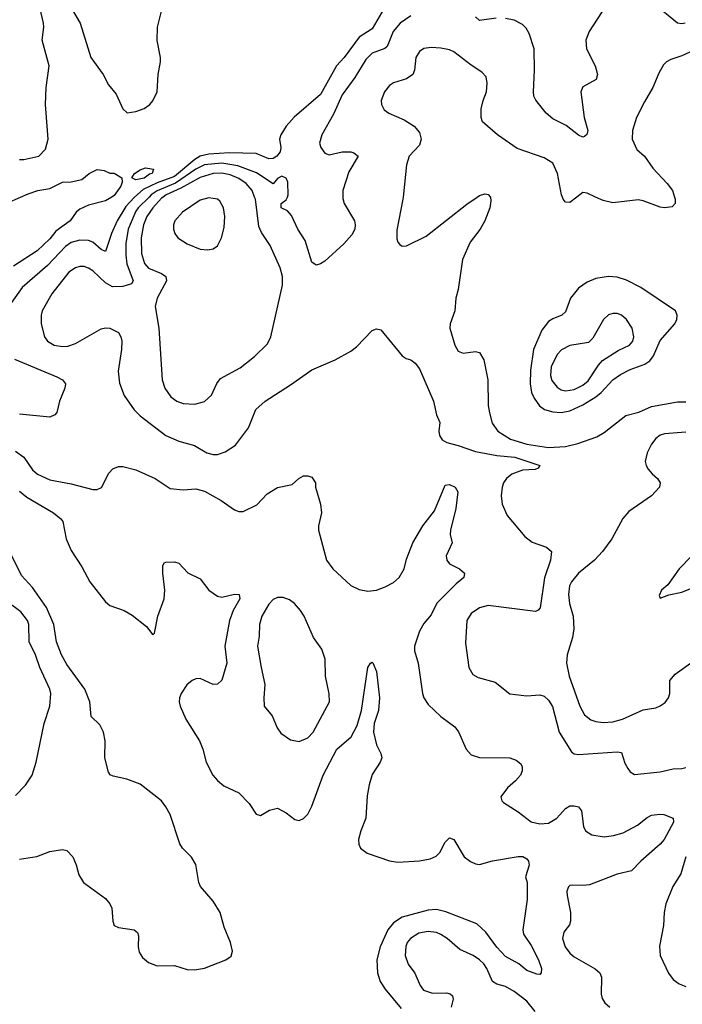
# Model space of a CAD drawing. Header units: inches. Extents: x 1649636 to 1815363, y 506543 to 641975.
# Tile 105 of 256: x 1705210 to 1708293, y 556243 to 560825. Entities that reach past the tile are written whole.
import ezdxf

# ---------------------------------------------------------------- set-up
doc = ezdxf.new("R2010")
doc.units = ezdxf.units.IN
doc.header["$MEASUREMENT"] = 0
doc.layers.add('B7505', color=7, linetype='Continuous')
doc.layers.add('B7506', color=7, linetype='Continuous')

msp = doc.modelspace()

# ---------------------------------------------------------------- linework, layer by layer
at = {"layer": 'B7505', "color": 5}
for points, elevation in [([(1705150, 559971.6), (1705214.6, 560000)], 420), ([(1705744.7, 560000), (1705742.2, 559997.8), (1705704.6, 559955.4), (1705664.4, 559890), (1705637.5, 559830), (1705610, 559746.6), (1705590, 559755.3), (1705550, 559789.3), (1705530, 559797.7), (1705490, 559798.8), (1705450, 559788.1), (1705423.7, 559770), (1705338.9, 559681.1), (1705221.7, 559578.3), (1705171.4, 559510)], 440), ([(1705639, 560000), (1705610, 559982), (1705530, 559962.4), (1705490, 559942.9), (1705473.4, 559930), (1705444.9, 559890), (1705378.5, 559841.5), (1705350, 559805.3), (1705292.1, 559750), (1705181.1, 559678.9)], 420), ([(1705812.3, 560000), (1705761, 559950), (1705750, 559933.7), (1705714.4, 559850), (1705703.6, 559783.6), (1705703.3, 559730), (1705708.7, 559688.7), (1705738.9, 559610), (1705730, 559595.4), (1705690, 559583.4), (1705642.5, 559582.5), (1705610, 559600.6), (1705550, 559656), (1705530, 559669), (1705510, 559676.3), (1705490, 559677), (1705470, 559671.3), (1705439.3, 559650), (1705359.3, 559550), (1705315.5, 559470), (1705310.2, 559450), (1705310.2, 559409.7), (1705326, 559350), (1705340.3, 559330), (1705370, 559311.3), (1705410, 559304.6), (1705433.8, 559306.2), (1705470, 559318.2), (1705590, 559387.3), (1705610, 559391.4), (1705630, 559389.1), (1705669.3, 559369.3), (1705680.8, 559350), (1705684.7, 559330), (1705683.5, 559290), (1705667.7, 559190), (1705674, 559134), (1705697, 559077), (1705742.7, 559010), (1705770, 558982), (1705890.7, 558890.7), (1705950, 558863.5), (1706023.1, 558843.1), (1706080.4, 558810), (1706110, 558801.6), (1706130, 558802.6), (1706165.6, 558814.4), (1706214.8, 558845.2), (1706274.6, 558925.4), (1706309.1, 559010.9), (1706351.8, 559050), (1706470, 559125.5), (1706570, 559196.1), (1706678.3, 559241.7), (1706750, 559282.8), (1706776.4, 559303.6), (1706850, 559379.1), (1706870, 559386.8), (1706890, 559382.8), (1706990, 559260.7), (1707008.5, 559248.5), (1707030, 559242.4), (1707050, 559227), (1707070, 559201.1), (1707135, 559050), (1707150, 558986.8), (1707164.4, 558950), (1707160.3, 558910), (1707163.7, 558890), (1707174.9, 558870), (1707197.6, 558857.6), (1707250, 558844.4), (1707330, 558815.6), (1707430, 558796.6), (1707514, 558790), (1707630.6, 558750), (1707622, 558738), (1707608.5, 558731.5), (1707550, 558729.3), (1707499.7, 558710), (1707475.4, 558690), (1707461.6, 558670), (1707454.4, 558650), (1707449.4, 558609.4), (1707454.5, 558570), (1707477.8, 558517.8), (1707559.7, 558419.7), (1707594.6, 558394.6), (1707660.7, 558370), (1707684.9, 558350), (1707680.2, 558310), (1707652.3, 558227.7), (1707631.2, 558088.8), (1707622.3, 558077.7), (1707610, 558071.5), (1707390, 558099.2), (1707350, 558088.4), (1707310, 558061.7), (1707290.2, 558029.8), (1707284.3, 557924.3), (1707299.6, 557810), (1707318.6, 557778.6), (1707343.4, 557763.4), (1707422.2, 557742.2), (1707490, 557688.5), (1707570, 557678.9), (1707630, 557682.8), (1707650, 557676.5), (1707670, 557658.9), (1707688.3, 557628.3), (1707720.7, 557510), (1707777.8, 557417.8), (1707789.4, 557409.4), (1707810, 557405.2), (1707990, 557418.8), (1708010, 557415.3), (1708026, 557366), (1708039.9, 557339.9), (1708050, 557324.9), (1708070, 557312.7), (1708190, 557324.9), (1708250, 557339), (1708290, 557340.3), (1708310, 557344.9)], 460), ([(1705877.7, 560000), (1705870, 559994.5), (1705829.5, 559950), (1705801.9, 559910), (1705785.6, 559870), (1705774.7, 559810), (1705776.7, 559736.7), (1705790.4, 559690.4), (1705810, 559669.6), (1705870, 559644.6), (1705890.1, 559630), (1705892.8, 559610), (1705850.1, 559530), (1705840.2, 559490), (1705857.4, 559390), (1705873.6, 559150), (1705884.9, 559110), (1705913.7, 559070), (1705941.6, 559050), (1705970, 559038.5), (1706024.6, 559035.4), (1706070, 559048.7), (1706101.8, 559078.2), (1706127.5, 559132.5), (1706144.9, 559155.1), (1706235.5, 559204.5), (1706302, 559258), (1706363, 559317), (1706378.3, 559350), (1706432.8, 559590), (1706432.4, 559630), (1706422.2, 559670), (1706374.9, 559774.9), (1706335.6, 559835.6), (1706323.2, 559863.2), (1706306.9, 559990), (1706303.2, 560000)], 480), ([(1706713, 560000), (1706713, 559993), (1706719.1, 559970), (1706767.9, 559890), (1706771.5, 559870), (1706769.1, 559850), (1706755.9, 559824.1), (1706718.3, 559781.7), (1706630, 559702.2), (1706610, 559688.5), (1706590, 559683.1), (1706570, 559696.9), (1706538, 559798), (1706504.1, 559850), (1706474.8, 559914.8), (1706456.1, 559936.1), (1706426.6, 559950), (1706426.3, 559970), (1706450, 559987), (1706455.6, 560000)], 460), ([(1706993.6, 560000), (1706992.4, 559990), (1706965.3, 559845.3), (1706965.5, 559805.5), (1706969.4, 559789.4), (1706978.9, 559778.9), (1706990, 559771.7), (1707010, 559772.4), (1707101.5, 559818.5), (1707290, 559967.2), (1707338.6, 560000)], 480), ([(1707399.8, 559999.9), (1707402.8, 559982.8), (1707398, 559950), (1707374, 559890), (1707352.4, 559850), (1707305.7, 559790), (1707270.3, 559710), (1707250.4, 559570), (1707239.3, 559530), (1707235.3, 559470), (1707213.1, 559410), (1707211.7, 559390), (1707234.9, 559310), (1707250, 559282.8), (1707273.2, 559273.2), (1707330, 559281.3), (1707350, 559276.4), (1707370, 559243), (1707388.7, 559150), (1707389.4, 559030), (1707395.7, 558995.7), (1707408.4, 558948.4), (1707434.4, 558910), (1707493.1, 558873.1), (1707570, 558849.4), (1707670, 558833.8), (1707750, 558839.7), (1707807.5, 558852.5), (1707895.6, 558884.4), (1707930, 558905), (1708030, 558982.8), (1708090, 558999.2), (1708150, 559025.5), (1708270, 559046.4), (1708310, 559046.7)], 480), ([(1707802.1, 560000), (1707770, 559975.4), (1707750, 559976.9), (1707738.9, 559990), (1707735, 560000)], 480), ([(1708256.5, 560000), (1708259.7, 559990), (1708259.1, 559970), (1708245.2, 559954.8), (1708210.2, 559949.8), (1708190, 559953.3), (1708110, 559982.9), (1708087.2, 559987.2), (1707970, 559972.6), (1707924.6, 559984.6), (1707889.6, 560000)], 480), ([(1705186, 559246), (1705383.2, 559163.2), (1705408.7, 559150), (1705423.1, 559130), (1705420.2, 559110), (1705395.8, 559050), (1705382.3, 558997.7), (1705374.3, 558985.7), (1705350, 558976.3), (1705210, 558988.9)], 440), ([(1708310, 558905.6), (1708210, 558898), (1708190, 558892), (1708170, 558875.8), (1708150.2, 558850), (1708129.4, 558810), (1708120.7, 558770), (1708124.9, 558750), (1708134.2, 558734.2), (1708151.9, 558711.9), (1708178, 558690), (1708190.3, 558670.3), (1708186.7, 558650), (1708150, 558609.7), (1708043.4, 558536.6), (1708016, 558504), (1707964.7, 558410), (1707922.2, 558350), (1707884.7, 558310), (1707810.1, 558250), (1707777, 558210), (1707767.8, 558190), (1707762.9, 558150), (1707768.7, 558108.7), (1707785.1, 558050), (1707788.3, 557990), (1707782.7, 557950), (1707757.5, 557870), (1707754.1, 557830), (1707766.9, 557770), (1707816.8, 557630), (1707837.1, 557590), (1707867.1, 557567.1), (1707890, 557558.6), (1707925, 557555), (1707970, 557557.8), (1708014, 557570), (1708110, 557613.2), (1708170, 557623.2), (1708190, 557631.7), (1708212.4, 557647.6), (1708228.3, 557670), (1708234.5, 557690), (1708234.5, 557750), (1708260.2, 557779.8), (1708342.2, 557837.8)], 480), ([(1705190, 558817.6), (1705229.4, 558789.4), (1705270.3, 558730), (1705292.4, 558710), (1705350, 558684.2), (1705450, 558665.3), (1705550, 558638.7), (1705570, 558639.3), (1705591.1, 558648.9), (1705625.1, 558714.9), (1705644.2, 558735.8), (1705670, 558745.5), (1705690, 558746), (1705750, 558730.3), (1705840.5, 558690), (1705910, 558643.7), (1705970, 558637.8), (1706030, 558641.7), (1706070, 558631.7), (1706148.1, 558588.1), (1706210, 558544), (1706230, 558537.3), (1706250, 558537.3), (1706313, 558567), (1706361, 558619), (1706410, 558648.4), (1706478.4, 558661.6), (1706509.5, 558690.5), (1706530, 558702.8), (1706550, 558702.8), (1706570, 558696), (1706586, 558670), (1706586.8, 558650), (1706610.4, 558570.4), (1706614.9, 558530), (1706600.7, 558470), (1706601, 558450), (1706637.6, 558310), (1706666.7, 558270), (1706750, 558191.7), (1706790, 558172.8), (1706830, 558166), (1706870, 558170.3), (1706910, 558186.2), (1706950, 558205.8), (1706976.2, 558230), (1706999.1, 558270), (1707010, 558315.5), (1707039.3, 558390), (1707086.4, 558470), (1707139.7, 558540.3), (1707190, 558658.8), (1707210, 558662.4), (1707236.3, 558650), (1707248.4, 558628.4), (1707239, 558550), (1707214, 558450), (1707213.6, 558430), (1707222, 558390), (1707194.3, 558330), (1707197.4, 558310), (1707210, 558292.4), (1707256.3, 558270), (1707279.3, 558250), (1707276.5, 558230), (1707240.1, 558199.9), (1707150.2, 558110), (1707123.8, 558056.2), (1707090, 558014.8), (1707070, 557979.8), (1707047.5, 557910), (1707047.4, 557887.4), (1707063.9, 557830), (1707083.5, 557690), (1707090.2, 557670), (1707110, 557638.7), (1707170, 557582.4), (1707235.2, 557535.2), (1707251.3, 557511.3), (1707287, 557430), (1707310, 557404.4), (1707350, 557391.6), (1707490.2, 557390.2), (1707519.4, 557379.4), (1707541.8, 557361.8), (1707547.9, 557347.9), (1707547.3, 557330), (1707540.2, 557310), (1707517.1, 557282.9), (1707479, 557250), (1707448.5, 557208.5), (1707453.4, 557190), (1707461.7, 557181.7), (1707530, 557138.4), (1707590, 557092.8), (1707630, 557082.9), (1707670, 557085.6), (1707709.7, 557110), (1707750, 557154.6), (1707770, 557166), (1707790, 557167.2), (1707810, 557161.6), (1707823.8, 557143.8), (1707833, 557070), (1707842.4, 557050), (1707871.3, 557031.3), (1707930, 557023.1), (1707972, 557028), (1708018.4, 557041.6), (1708083.8, 557076.2), (1708130, 557112.8), (1708150, 557122.6), (1708188.4, 557128.4), (1708206.4, 557126.4), (1708250.7, 557110), (1708252.2, 557090), (1708207.9, 557010), (1708190, 556987.8), (1708100.2, 556910), (1708056.4, 556863.6), (1707990, 556848.5), (1707860.5, 556799.5), (1707830, 556795.7), (1707781.7, 556798.3), (1707770, 556796.4), (1707762.7, 556790), (1707755.9, 556770), (1707756.6, 556750), (1707772.9, 556670), (1707772.8, 556630), (1707767.3, 556612.7), (1707741.5, 556578.5), (1707734.9, 556550), (1707748, 556510), (1707770, 556480.9), (1707790, 556464.7), (1707888.1, 556408.1), (1707908.4, 556390), (1707916.5, 556370), (1707914.9, 556290), (1707920.3, 556270), (1707932.7, 556250), (1707956.3, 556230)], 440), ([(1705210, 558630.6), (1705243.8, 558603.8), (1705367.7, 558530), (1705402.2, 558502.2), (1705410.9, 558490), (1705425.7, 558410), (1705450, 558355.2), (1705498.9, 558278.9), (1705536.2, 558210), (1705610, 558115.5), (1705630, 558098.8), (1705696.1, 558076.1), (1705733.9, 558053.8), (1705800.7, 558000.7), (1705830, 557962.8), (1705837.2, 557970), (1705853.3, 558050), (1705882.8, 558130), (1705885.8, 558170), (1705875.8, 558250), (1705876, 558284), (1705882.9, 558297.1), (1705890, 558300.7), (1705930, 558301.6), (1705950, 558295.5), (1705991.8, 558251.8), (1706050, 558223), (1706090.3, 558170), (1706130, 558142.8), (1706150, 558138.2), (1706210, 558151.6), (1706230.5, 558150), (1706233.8, 558130), (1706203.4, 558076.6), (1706186.2, 558030), (1706165.3, 557910), (1706173.8, 557830), (1706150, 557752.3), (1706130, 557733.6), (1706110, 557731.2), (1706050, 557759.8), (1706030, 557758), (1706012.4, 557750), (1705988.3, 557730), (1705960.7, 557690), (1705953.4, 557670), (1705952.4, 557650), (1705956.9, 557630), (1705983.2, 557570), (1706046.4, 557470), (1706062.3, 557430), (1706077.2, 557370), (1706108.1, 557310), (1706130, 557284.9), (1706160.3, 557260.3), (1706230, 557227), (1706277.5, 557177.5), (1706310, 557128), (1706330, 557121.6), (1706372.9, 557147.1), (1706410, 557156.4), (1706450, 557134.4), (1706490, 557102.9), (1706510, 557098.8), (1706530, 557107.3), (1706550, 557128), (1706570, 557165.3), (1706621.9, 557310), (1706686.1, 557430), (1706752, 557488), (1706779.8, 557540.2), (1706799.9, 557610), (1706829.6, 557810.4), (1706842, 557830), (1706850, 557834.8), (1706852.5, 557832.5), (1706870, 557792), (1706883.7, 557670), (1706879.3, 557610), (1706859.5, 557550), (1706856, 557510), (1706870, 557451), (1706890.4, 557410), (1706894.4, 557390), (1706887, 557370), (1706850, 557312), (1706835.8, 557264.2), (1706826.9, 557213.1), (1706820.5, 557110), (1706796.8, 557050), (1706787.2, 557010), (1706788.2, 556988.2), (1706796.5, 556970), (1706826.8, 556946.8), (1706930, 556910.6), (1706970, 556905.2), (1707070, 556910.6), (1707120, 556920), (1707147, 556933), (1707165.3, 556950), (1707190, 556998), (1707210, 557017.1), (1707230.4, 557010), (1707278.4, 556930), (1707307.2, 556907.2), (1707330, 556896.5), (1707350, 556894.3), (1707410, 556911.3), (1707530, 556930.3), (1707550.3, 556930.3), (1707570, 556920.7), (1707578, 556910), (1707580.5, 556890), (1707563.5, 556836.5), (1707570.7, 556810), (1707570.4, 556730.4), (1707550.3, 556590), (1707553.7, 556570), (1707590, 556517.1), (1707624.2, 556450), (1707637.3, 556410), (1707636, 556390), (1707630, 556382), (1707616, 556384), (1707570, 556400.7), (1707531.8, 556431.8), (1707470, 556466.2), (1707430, 556508.4), (1707379.4, 556579.4), (1707337.6, 556617.6), (1707193.1, 556673.1), (1707150, 556684), (1707110, 556681.6), (1706990, 556648.2), (1706950, 556623), (1706923.4, 556590), (1706887.6, 556510), (1706872, 556450), (1706874.6, 556390), (1706887.2, 556350), (1706910, 556312.9), (1706984.4, 556224.3)], 420), ([(1705210, 556918), (1705290, 556931.5), (1705350, 556954), (1705410, 556962.8), (1705430, 556958.8), (1705457.3, 556930), (1705472.7, 556892.8), (1705485.1, 556845.1), (1705506.4, 556810), (1705610, 556734.9), (1705630.2, 556710.2), (1705638.5, 556690), (1705644.2, 556630), (1705650.3, 556610.3), (1705670, 556601.1), (1705742.8, 556590), (1705757.7, 556577.7), (1705762.2, 556562.2), (1705761.3, 556510), (1705765.7, 556485.7), (1705780.9, 556460.9), (1705810, 556436.9), (1705850, 556421.8), (1705930, 556424.2), (1705990, 556405.6), (1706024.1, 556404.1), (1706070, 556412), (1706169.3, 556450), (1706193.6, 556466.4), (1706199.6, 556490), (1706191, 556530), (1706161.4, 556601.4), (1706143, 556670), (1706110, 556722.9), (1706051.5, 556791.5), (1706044.3, 556810), (1706030, 556893.8), (1706010, 556928.2), (1705968.4, 556970), (1705955.6, 556990), (1705910, 557126), (1705890, 557162.5), (1705869.8, 557190), (1705770, 557267.8), (1705708.7, 557291.3), (1705644.9, 557304.9), (1705631.2, 557311.2), (1705622.8, 557322.8), (1705606.3, 557390), (1705608.4, 557470), (1705600.4, 557510), (1705583, 557543), (1705542.6, 557582.6), (1705536.8, 557650), (1705513.2, 557710), (1705430, 557824.5), (1705404.2, 557870), (1705380.8, 557930), (1705369.1, 558010.9), (1705335.1, 558090), (1705270, 558183.4), (1705218.6, 558238.6), (1705174.4, 558330)], 420), ([(1705190, 557214.9), (1705237.8, 557262.2), (1705268.2, 557310), (1705287.4, 557370), (1705323.5, 557550), (1705350.8, 557630), (1705354.5, 557690), (1705349.8, 557710), (1705304.1, 557810), (1705283.2, 557870), (1705253.7, 557930), (1705253.3, 558010), (1705247.3, 558030), (1705215.8, 558070), (1705155.3, 558115.3)], 440), ([(1708309.3, 556930), (1708286.4, 556850), (1708249.1, 556790.9), (1708215.9, 556710), (1708208.3, 556670), (1708205.8, 556610), (1708187, 556513), (1708190.2, 556470), (1708228.3, 556388.3), (1708250, 556358.2), (1708278.8, 556338.8), (1708310, 556325.6)], 460), ([(1707607.6, 556210), (1707570, 556257.5), (1707510, 556302.8), (1707470, 556325.5), (1707430, 556336.2), (1707409.9, 556349.9), (1707382.9, 556410), (1707370, 556430.8), (1707350, 556450.8), (1707319.6, 556470), (1707258.4, 556498.4), (1707198.7, 556550), (1707170, 556567.5), (1707150, 556577), (1707110, 556581.6), (1707066.6, 556573.4), (1707028, 556550), (1707013.4, 556530), (1707007.3, 556512.7), (1707003.5, 556470), (1707018, 556430), (1707048.2, 556388.2), (1707073.2, 556330), (1707089, 556309), (1707130, 556295.5), (1707196.4, 556296.4), (1707212.5, 556292.5), (1707223.1, 556283.1), (1707226.7, 556266.7), (1707216.9, 556230)], 440)]:
    msp.add_lwpolyline(points, dxfattribs=dict(at, elevation=elevation))
for points, elevation in [([(1706090, 559996.2), (1706050, 559985.5), (1705966.9, 559930), (1705932, 559890), (1705926, 559870), (1705926.2, 559850), (1705931.9, 559830), (1705946.6, 559810), (1705990, 559781.8), (1706050, 559758), (1706086, 559754), (1706110, 559758.6), (1706130, 559773.1), (1706149.4, 559810.6), (1706161.2, 559858.8), (1706164.6, 559910), (1706158.3, 559950), (1706141.1, 559981.1), (1706130, 559990.8)], 520), ([(1707950, 559630.6), (1707890, 559621), (1707850, 559604.4), (1707810, 559576.1), (1707772.2, 559530), (1707750, 559465.4), (1707732, 559450), (1707690, 559433.6), (1707670, 559420.3), (1707639, 559381), (1707600.3, 559290), (1707586, 559194), (1707584.9, 559130), (1707590.9, 559090.9), (1707603.4, 559063.4), (1707629, 559029), (1707651.7, 559011.7), (1707690, 558999.9), (1707730, 558997.4), (1707770, 559005.6), (1707830, 559032.6), (1707890.2, 559069.8), (1707914.8, 559090), (1707969.9, 559150), (1708005.8, 559174.2), (1708050, 559197.9), (1708118.4, 559221.6), (1708142.4, 559237.6), (1708159, 559261), (1708190, 559332.8), (1708258.3, 559410), (1708268, 559430), (1708269.6, 559449.6), (1708260.7, 559470), (1708099.6, 559579.6), (1708033, 559613), (1707990, 559627)], 520), ([(1707970, 559458.5), (1707950, 559451.1), (1707926.3, 559430), (1707876.7, 559343.3), (1707857, 559323), (1707770, 559309), (1707731.3, 559288.7), (1707710, 559267.4), (1707683.1, 559210), (1707679.8, 559170), (1707686.3, 559146.3), (1707710, 559115), (1707730, 559103.5), (1707750, 559098.4), (1707790, 559104.7), (1707830, 559124.8), (1707854.6, 559145.4), (1707902.3, 559217.7), (1707921.2, 559238.8), (1707994.9, 559285.1), (1708047.3, 559310), (1708063.1, 559330), (1708067.7, 559350), (1708059.8, 559390), (1708033.7, 559430), (1708010, 559449.7), (1707990, 559457.7)], 540), ([(1708470, 558366), (1708430, 558365.3), (1708385.1, 558354.9), (1708337, 558330), (1708278.3, 558270), (1708224.9, 558195.1), (1708196, 558170), (1708185.4, 558145.4), (1708190, 558134), (1708230, 558148.2), (1708290, 558161.3), (1708390, 558201.8), (1708430, 558220.7), (1708475.1, 558250), (1708499.2, 558270), (1708513.5, 558290), (1708520.4, 558310), (1708518.9, 558330), (1708509.7, 558349.7), (1708490, 558361.1)], 520), ([(1706410, 558135.8), (1706390, 558127.8), (1706370, 558106), (1706337.3, 558050), (1706325.5, 558010), (1706324.2, 557955.8), (1706316.5, 557910), (1706332.9, 557810), (1706351.3, 557731.3), (1706346.2, 557670), (1706348.2, 557630), (1706385.4, 557585.4), (1706407.4, 557530), (1706425.5, 557505.5), (1706470, 557474), (1706510, 557466), (1706550, 557483.1), (1706575.4, 557510), (1706651, 557650), (1706650, 557688), (1706633.5, 557770), (1706630.9, 557850), (1706615.3, 557895.3), (1706576.9, 557950), (1706533.6, 558050), (1706516.6, 558076.6), (1706488.6, 558108.6), (1706465.2, 558125.2), (1706435.8, 558135.8)], 440)]:
    msp.add_lwpolyline(points, close=True, dxfattribs=dict(at, elevation=elevation))
at = {"layer": 'B7506', "color": 5}
for points, elevation in [([(1705210, 560174.2), (1705230, 560175), (1705298.7, 560190), (1705330, 560223.1), (1705342.4, 560270), (1705331, 560430), (1705332.8, 560510), (1705347.7, 560610), (1705314.5, 560730), (1705323, 560790), (1705321.7, 560810), (1705284, 560970)], 440), ([(1705455.6, 560870), (1705491.9, 560810), (1705541.8, 560650), (1705598.6, 560570), (1705622.7, 560522.7), (1705658.6, 560478.6), (1705690, 560410.5), (1705710, 560392.7), (1705750, 560398.9), (1705790, 560411.8), (1705815.1, 560430), (1705830, 560448.2), (1705849.8, 560490.2), (1705853.9, 560570), (1705865.5, 560630), (1705866, 560650), (1705850, 560728), (1705850.7, 560790), (1705905.2, 561010)], 440), ([(1707957.1, 560922.9), (1707858.9, 560770), (1707844.3, 560730), (1707847.5, 560690), (1707888.1, 560610), (1707898.9, 560570), (1707892.5, 560547.5), (1707830, 560513.6), (1707820.2, 560490), (1707835.9, 560370), (1707852.8, 560310), (1707849, 560291), (1707838, 560282), (1707830, 560278.3), (1707810, 560287.4), (1707753.1, 560333.1), (1707690, 560363.5), (1707659.7, 560390), (1707611.3, 560451.3), (1707602.4, 560470), (1707600.3, 560490), (1707605.8, 560590), (1707603, 560690), (1707580.9, 560760.9), (1707566.3, 560786.3), (1707550, 560802.4), (1707510, 560823.2), (1707470, 560830.7)], 460), ([(1708306, 560810), (1708290, 560806.4), (1708270, 560809.8), (1708159.9, 560899.9)], 460), ([(1706904.2, 560875.8), (1706850, 560782.5), (1706790, 560743.4), (1706719.9, 560650), (1706684.3, 560610), (1706610, 560476.5), (1706487.8, 560372.2), (1706450.1, 560330), (1706425.6, 560290), (1706419.5, 560270), (1706424.4, 560230), (1706421.6, 560210), (1706406.8, 560190), (1706390, 560179.9), (1706370, 560178.2), (1706310, 560202), (1706186, 560206), (1706090, 560199.6), (1706050, 560189.5), (1706025.5, 560174.5), (1705930, 560095.5), (1705850, 560066.7), (1705785.3, 560034.7), (1705744.7, 560000)], 440), ([(1707030, 560843.4), (1706980.2, 560810), (1706947.3, 560770), (1706919.3, 560700.7), (1706909.1, 560690.9), (1706850.6, 560669.4), (1706819.9, 560640.1), (1706770, 560556.1), (1706710, 560476), (1706670, 560386.3), (1706615.2, 560290), (1706605.5, 560250), (1706611.7, 560230), (1706630, 560203.8), (1706650, 560195.8), (1706709.9, 560210.1), (1706750.1, 560210.1), (1706765.4, 560205.4), (1706785.5, 560190), (1706741.9, 560118.1), (1706713, 560030), (1706713, 560000)], 460), ([(1707427.5, 560832.5), (1707350, 560821.5), (1707330, 560838.7)], 460), ([(1707735, 560000), (1707730.7, 560010.7), (1707712.8, 560110), (1707690, 560157.2), (1707650, 560182.3), (1707525.3, 560225.3), (1707433.3, 560290), (1707364, 560350), (1707356.9, 560370), (1707357.7, 560410), (1707366, 560450), (1707382.6, 560490), (1707385.6, 560530), (1707379.6, 560559.6), (1707360.5, 560580.5), (1707310, 560613.3), (1707230, 560676), (1707210, 560684.8), (1707170, 560693.3), (1707124.2, 560695.8), (1707090, 560691.1), (1707070, 560678), (1707053.1, 560650), (1707047.7, 560590), (1707038.7, 560570), (1707010.2, 560549.8), (1706950, 560532.1), (1706930, 560519.7), (1706907.2, 560490), (1706891.8, 560450), (1706894, 560430), (1706906.4, 560406.4), (1706927.3, 560390), (1706998.6, 560358.6), (1707044.9, 560330), (1707070, 560300.4), (1707078.6, 560270), (1707070, 560240.7), (1707022.7, 560190), (1707010.2, 560150), (1706993.6, 560000)], 480), ([(1708367.4, 560692.6), (1708290, 560657.4), (1708239.4, 560640.6), (1708219.5, 560630), (1708205.3, 560614.7), (1708183.6, 560576.4), (1708155.8, 560510), (1708116.2, 560443.8), (1708080.1, 560370), (1708061.6, 560310), (1708060.2, 560270), (1708082, 560222), (1708116.5, 560190), (1708155, 560135), (1708222.9, 560062.9), (1708246.7, 560030), (1708256.5, 560000)], 480), ([(1706455.6, 560000), (1706459.9, 560010), (1706457.8, 560070), (1706450, 560087.4), (1706430, 560096.8), (1706410, 560086.3), (1706390, 560062.2), (1706312.1, 560112.1), (1706225.7, 560145.7), (1706150, 560157.7), (1706070, 560149.2), (1706030, 560130.2), (1705934.8, 560065.2), (1705850.3, 560029.7), (1705822.6, 560010), (1705812.3, 560000)], 460), ([(1705214.6, 560000), (1705250, 560015.6), (1705295.3, 560030), (1705350, 560039.5), (1705410, 560068.5), (1705450, 560070.4), (1705498.6, 560081.4), (1705534, 560110), (1705570, 560128.7), (1705603, 560123), (1705630, 560111), (1705650, 560111.3), (1705684.7, 560090), (1705687.7, 560070), (1705680.9, 560050), (1705650, 560006.8), (1705639, 560000)], 420), ([(1706303.2, 560000), (1706292.2, 560030), (1706263.3, 560063.3), (1706230, 560086.4), (1706190, 560102.9), (1706150, 560110.9), (1706110, 560109.2), (1706050, 560090.7), (1705959.2, 560040.8), (1705891.7, 560010), (1705877.7, 560000)], 480), ([(1707338.6, 560000), (1707350, 560007.7), (1707374.4, 560014.4), (1707390, 560011.3), (1707399.8, 559999.9)], 480), ([(1707889.6, 560000), (1707850, 560017.5), (1707830, 560021.4), (1707802.1, 560000)], 480)]:
    msp.add_lwpolyline(points, dxfattribs=dict(at, elevation=elevation))
at = {"layer": 'B7506', "color": 5, "elevation": 420}
msp.add_lwpolyline([(1705750, 560079.8), (1705731.6, 560090), (1705744.5, 560110), (1705770, 560127.2), (1705795.3, 560135.3), (1705832, 560130), (1705826, 560110), (1705813.4, 560106.6), (1705790, 560087.5)], close=True, dxfattribs=at)

doc.saveas('drawing.dxf')
